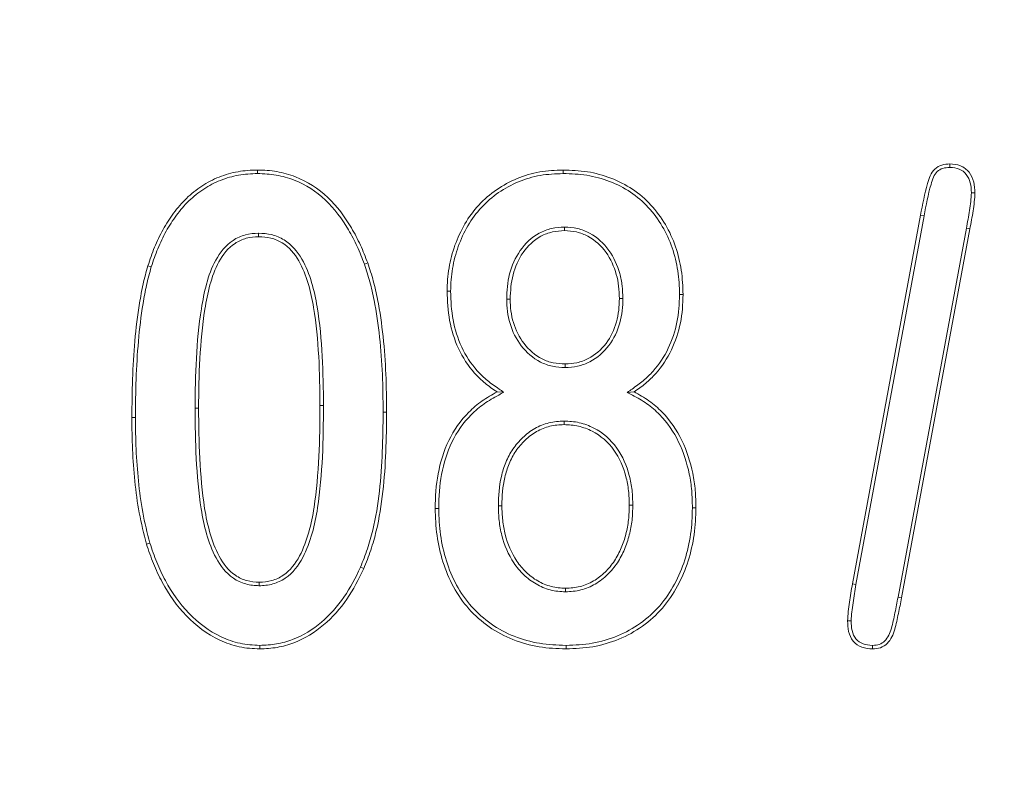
# Model space of a CAD drawing. Header units: millimetres. Extents: x 15 to 684, y 15 to 525.
# Tile 11 of 42: x 327.24 to 333.33, y 108.8 to 113.49. Entities that reach past the tile are written whole.
import ezdxf

# ---------------------------------------------------------------- set-up
doc = ezdxf.new("R2010")
doc.units = ezdxf.units.MM
doc.header["$LTSCALE"] = 2.5
for name, color, linetype, lineweight in [('Dimension (ANSI)', 7, 'Continuous', 9), ('Visible (ANSI)', 7, 'Continuous', 9), ('Visible Narrow (ANSI)', 7, 'Continuous', 9)]:
    doc.layers.add(name, color=color, linetype=linetype, lineweight=lineweight)
doc.styles.add('Note Text (ANSI)', font='arial.ttf')
doc.dimstyles.new('Default - mm (ANSI)', dxfattribs={"dimscale": 2.5, "dimtxt": 2, "dimasz": 2, "dimexe": 3.175, "dimexo": 1, "dimgap": 0.8, "dimtad": 0, "dimtih": 1, "dimtoh": 1, "dimrnd": 1e-08, "dimzin": 4, "dimdsep": 46, "dimtxsty": 'Note Text (ANSI)', "dimblk": 'Filled-1', "dimcen": 0.09, "dimdle": 10, "dimclrd": 256, "dimclre": 256, "dimclrt": 256, "dimadec": 1, "dimazin": 0, "dimtfac": 1.524, "dimtofl": 0, "dimtmove": 0, "dimatfit": 3, "dimfxl": 0, "dimtolj": 1, "dimtzin": 0, "dimlwd": -1, "dimlwe": -1, "dimarcsym": 0})

# ---------------------------------------------------------------- blocks, each defined once
blk = doc.blocks.new('Filled-1')
at = {"color": 0}
for p, q in [((0, 0), (-1, 0.15)), ((-1, 0.15), (-1, -0.15)), ((-1, 0), (0, 0)), ((-1, -0.15), (0, 0))]:
    blk.add_line(p, q, dxfattribs=at)
at = {"color": 0, "flags": 128}
blk.add_lwpolyline([(-1, -0.15), (0, 0), (-1, 0.15), (-1, -0.15)], dxfattribs=at)
at = {"color": 0}
blk.add_solid([(-1, -0.15), (0, 0), (-1, 0.15), (-1, -0.15)], dxfattribs=at)
blk = doc.blocks.new('*D32')
at = {"layer": 'Defpoints', "color": 0, "transparency": 16777216}
for p in [(389.2744, 139.1337), (276.2744, 87.1337), (359.0316, 87.1337)]:
    blk.add_point(p, dxfattribs=at)
at = {"layer": 'Dimension (ANSI)', "transparency": 16777216}
for p, q in [((386.7744, 139.1337), (351.0941, 139.1337)), ((359.0316, 134.1337), (359.0316, 120.8987)), ((359.0316, 92.1337), (359.0316, 102.1363)), ((278.7744, 87.1337), (366.9691, 87.1337))]:
    blk.add_line(p, q, dxfattribs=at)
at = {"layer": 'Dimension (ANSI)', "transparency": 16777216, "xscale": 5, "yscale": 5, "zscale": 5}
for p, rotation in [((359.0316, 139.1337), 90), ((359.0316, 87.1337), 270)]:
    blk.add_blockref('Filled-1', p, dxfattribs=dict(at, rotation=rotation))
at = {"layer": 'Dimension (ANSI)', "transparency": 16777216, "insert": (359.0316, 111.5175), "char_height": 5, "attachment_point": 5, "style": 'Note Text (ANSI)'}
blk.add_mtext('\\A1; 52.00\\P[2.05]', dxfattribs=at)
blk = doc.blocks.new('*D33')
at = {"layer": 'Defpoints', "color": 0, "transparency": 16777216}
for p in [(389.2744, 139.1337), (389.2744, 125.9857), (276.2744, 87.1337)]:
    blk.add_point(p, dxfattribs=at)
at = {"layer": 'Dimension (ANSI)', "transparency": 16777216}
for p, q in [((389.2744, 136.6337), (389.2744, 118.0482)), ((276.2744, 89.6337), (276.2744, 133.9232)), ((281.2744, 125.9857), (319.2891, 125.9857)), ((384.2744, 125.9857), (346.2598, 125.9857))]:
    blk.add_line(p, q, dxfattribs=at)
at = {"layer": 'Dimension (ANSI)', "transparency": 16777216, "xscale": 5, "yscale": 5, "zscale": 5, "rotation": 180}
blk.add_blockref('Filled-1', (276.2744, 125.9857), dxfattribs=at)
at = {"layer": 'Dimension (ANSI)', "transparency": 16777216, "xscale": 5, "yscale": 5, "zscale": 5}
blk.add_blockref('Filled-1', (389.2744, 125.9857), dxfattribs=at)
at = {"layer": 'Dimension (ANSI)', "transparency": 16777216, "insert": (332.7744, 125.9857), "char_height": 5, "attachment_point": 5, "style": 'Note Text (ANSI)'}
blk.add_mtext('\\A1; 113.00\\P[4.45]', dxfattribs=at)

msp = doc.modelspace()

# ---------------------------------------------------------------- linework, layer by layer
at = {"layer": 'Visible (ANSI)'}
for p, q in [((332.9941, 112.5743), (332.9942, 112.5962)), ((328.7138, 112.5368), (328.7139, 112.5587)), ((330.603, 112.5368), (330.6029, 112.5587)), ((333.1275, 112.4182), (333.1494, 112.4181)), ((332.3918, 109.9982), (332.8131, 112.2798)), ((332.4134, 109.9944), (332.8346, 112.2758)), ((330.6116, 112.2056), (330.6117, 112.1837)), ((333.0963, 112.1983), (332.6738, 109.9166)), ((328.7204, 112.1681), (328.7203, 112.1462)), ((333.1178, 112.1943), (332.6953, 109.9126)), ((328.0569, 111.9599), (328.0359, 111.9663)), ((329.3741, 111.9766), (329.3947, 111.9839)), ((329.9076, 111.8086), (329.8858, 111.8087)), ((331.3229, 111.7882), (331.3447, 111.7882)), ((330.2541, 111.7601), (330.276, 111.7601)), ((330.9729, 111.7642), (330.951, 111.7642)), ((330.6153, 111.3368), (330.6152, 111.3587)), ((330.2361, 111.184), (330.1945, 111.1859)), ((331, 111.1833), (331.0418, 111.1859)), ((330.6087, 111.0056), (330.6088, 110.9837)), ((329.8338, 110.4652), (329.8119, 110.4652)), ((330.2025, 110.4814), (330.2244, 110.4816)), ((331.0338, 110.4851), (331.0119, 110.4851)), ((331.4025, 110.4693), (331.4244, 110.4693)), ((328.0481, 110.2511), (328.0272, 110.2448)), ((329.3501, 110.1013), (329.3701, 110.0925)), ((328.7234, 109.9868), (328.7238, 110.0087)), ((330.6182, 109.9493), (330.6182, 109.9712)), ((332.4134, 109.9944), (332.3918, 109.9982)), ((332.3838, 109.7701), (332.3619, 109.7702)), ((328.7278, 109.6181), (328.7279, 109.5962)), ((330.6211, 109.6181), (330.6211, 109.5962)), ((332.516, 109.6181), (332.516, 109.5962))]:
    msp.add_line(p, q, dxfattribs=at)
for points, knots in [([(332.8131, 112.2798), (332.8255, 112.3455), (332.8381, 112.4115), (332.8616, 112.4918), (332.8665, 112.5078), (332.8799, 112.5386), (332.8887, 112.5533), (332.9133, 112.5761), (332.9285, 112.5846), (332.9605, 112.5947), (332.9773, 112.5955), (332.9942, 112.5962)], [0, 0, 0, 0, 0.0002012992, 0.0002012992, 0.000251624, 0.000251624, 0.0003019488, 0.0003019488, 0.0003522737, 0.0003522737, 0.0004025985, 0.0004025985, 0.0004025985, 0.0004025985]), ([(332.8346, 112.2758), (332.847, 112.3413), (332.8596, 112.4068), (332.8825, 112.4853), (332.8873, 112.5007), (332.8993, 112.5282), (332.9063, 112.5398), (332.9255, 112.5575), (332.9381, 112.5647), (332.9638, 112.5728), (332.9773, 112.5736), (332.9941, 112.5743)], [0, 0, 0, 0, 0.0001862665, 0.0001862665, 0.0002328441, 0.0002328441, 0.0002794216, 0.0002794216, 0.0003259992, 0.0003259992, 0.0003717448, 0.0003717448, 0.0003717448, 0.0003717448]), ([(332.9941, 112.5743), (333.016, 112.5734), (333.035, 112.5716), (333.0684, 112.5577), (333.0842, 112.5457), (333.1075, 112.5164), (333.1154, 112.4984), (333.1257, 112.4596), (333.1269, 112.4405), (333.1275, 112.4182)], [0, 0, 0, 0, 0.000057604, 0.000057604, 0.0001160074, 0.0001160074, 0.0001744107, 0.0001744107, 0.0002322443, 0.0002322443, 0.0002322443, 0.0002322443]), ([(332.9942, 112.5962), (333.0163, 112.5953), (333.0393, 112.5935), (333.0806, 112.5763), (333.099, 112.5622), (333.1269, 112.5272), (333.136, 112.5062), (333.1475, 112.4629), (333.1488, 112.4404), (333.1494, 112.4181)], [0, 0, 0, 0, 0.0000667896, 0.0000667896, 0.0001335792, 0.0001335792, 0.0002003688, 0.0002003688, 0.0002671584, 0.0002671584, 0.0002671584, 0.0002671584]), ([(328.0359, 111.9663), (328.0486, 112.0047), (328.0616, 112.0431), (328.0925, 112.1179), (328.1101, 112.1544), (328.1488, 112.2255), (328.1708, 112.2595), (328.2191, 112.3244), (328.2453, 112.3555), (328.3037, 112.4115), (328.3351, 112.4373), (328.4029, 112.4815), (328.4388, 112.5006), (328.5142, 112.53), (328.5532, 112.5415), (328.6329, 112.5555), (328.6734, 112.5578), (328.7139, 112.5587)], [0, 0, 0, 0, 0.0001199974, 0.0001199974, 0.0002399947, 0.0002399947, 0.0003599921, 0.0003599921, 0.0004799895, 0.0004799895, 0.0005999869, 0.0005999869, 0.0007199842, 0.0007199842, 0.0008399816, 0.0008399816, 0.000959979, 0.000959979, 0.000959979, 0.000959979]), ([(328.0569, 111.9599), (328.0695, 111.9982), (328.0821, 112.0356), (328.1124, 112.1088), (328.1297, 112.1447), (328.1675, 112.2142), (328.1889, 112.2472), (328.2361, 112.3106), (328.2614, 112.3406), (328.3179, 112.3948), (328.3482, 112.4197), (328.4137, 112.4624), (328.4479, 112.4807), (328.521, 112.5091), (328.5582, 112.5202), (328.6353, 112.5337), (328.6736, 112.5359), (328.7138, 112.5368)], [0, 0, 0, 0, 0.0001162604, 0.0001162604, 0.0002329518, 0.0002329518, 0.0003496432, 0.0003496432, 0.0004663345, 0.0004663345, 0.0005830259, 0.0005830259, 0.0006997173, 0.0006997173, 0.0008164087, 0.0008164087, 0.0009325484, 0.0009325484, 0.0009325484, 0.0009325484]), ([(328.7138, 112.5368), (328.7535, 112.5356), (328.7916, 112.5339), (328.867, 112.5209), (328.904, 112.51), (329.012, 112.4683), (329.0771, 112.4259), (329.1893, 112.3199), (329.2361, 112.2569), (329.2953, 112.1558), (329.3136, 112.1209), (329.3462, 112.0502), (329.3601, 112.0138), (329.3741, 111.9766)], [0, 0, 0, 0, 0.0001147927, 0.0001147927, 0.0002301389, 0.0002301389, 0.0004608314, 0.0004608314, 0.0006915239, 0.0006915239, 0.0008068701, 0.0008068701, 0.0009218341, 0.0009218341, 0.0009218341, 0.0009218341]), ([(328.7139, 112.5587), (328.7537, 112.5575), (328.7936, 112.5558), (328.8722, 112.5422), (328.9106, 112.5309), (329.0222, 112.4878), (329.0903, 112.4435), (329.2062, 112.334), (329.2542, 112.2693), (329.3145, 112.1662), (329.3331, 112.1308), (329.3665, 112.0585), (329.3807, 112.0212), (329.3947, 111.9839)], [0, 0, 0, 0, 0.0001184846, 0.0001184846, 0.0002369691, 0.0002369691, 0.0004739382, 0.0004739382, 0.0007109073, 0.0007109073, 0.0008293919, 0.0008293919, 0.0009478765, 0.0009478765, 0.0009478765, 0.0009478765]), ([(329.8858, 111.8087), (329.8872, 111.8571), (329.8894, 111.9056), (329.9058, 112.0011), (329.9182, 112.0481), (329.9509, 112.1393), (329.9711, 112.1835), (330.02, 112.2672), (330.0493, 112.3061), (330.1481, 112.4127), (330.2294, 112.4693), (330.3638, 112.5246), (330.4106, 112.5383), (330.506, 112.5551), (330.5545, 112.5571), (330.6029, 112.5587)], [0, 0, 0, 0, 0.000143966, 0.000143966, 0.000287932, 0.000287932, 0.000431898, 0.000431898, 0.000575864, 0.000575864, 0.000863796, 0.000863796, 0.001007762, 0.001007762, 0.001151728, 0.001151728, 0.001151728, 0.001151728]), ([(329.9076, 111.8086), (329.9091, 111.8571), (329.9113, 111.9034), (329.9271, 111.996), (329.9392, 112.0419), (329.971, 112.1307), (329.9908, 112.1738), (330.0381, 112.2548), (330.0663, 112.2923), (330.1621, 112.3957), (330.2407, 112.4503), (330.3707, 112.5038), (330.416, 112.517), (330.508, 112.5333), (330.5546, 112.5352), (330.603, 112.5368)], [0, 0, 0, 0, 0.000139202, 0.000139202, 0.000278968, 0.000278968, 0.000418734, 0.000418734, 0.0005585, 0.0005585, 0.000838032, 0.000838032, 0.000977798, 0.000977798, 0.001116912, 0.001116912, 0.001116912, 0.001116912]), ([(330.6029, 112.5587), (330.653, 112.5572), (330.7034, 112.5554), (330.8026, 112.5399), (330.8513, 112.5264), (330.9921, 112.4728), (331.0784, 112.4162), (331.2138, 112.2679), (331.2655, 112.1794), (331.3142, 112.0369), (331.3259, 111.9879), (331.3412, 111.8886), (331.3435, 111.8384), (331.3447, 111.7882)], [0, 0, 0, 0, 0.000149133, 0.000149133, 0.000298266, 0.000298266, 0.000596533, 0.000596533, 0.000894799, 0.000894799, 0.001043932, 0.001043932, 0.001193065, 0.001193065, 0.001193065, 0.001193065]), ([(330.603, 112.5368), (330.6529, 112.5354), (330.7018, 112.5335), (330.7977, 112.5186), (330.845, 112.5054), (330.9814, 112.4534), (331.0643, 112.3992), (331.1956, 112.2554), (331.2457, 112.1698), (331.293, 112.0311), (331.3045, 111.9833), (331.3194, 111.8867), (331.3217, 111.8382), (331.3229, 111.7882)], [0, 0, 0, 0, 0.000144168, 0.000144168, 0.000288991, 0.000288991, 0.000578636, 0.000578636, 0.000868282, 0.000868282, 0.001013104, 0.001013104, 0.001157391, 0.001157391, 0.001157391, 0.001157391]), ([(333.1275, 112.4182), (333.1263, 112.3816), (333.1221, 112.3457), (333.1105, 112.2721), (333.1035, 112.2355), (333.0963, 112.1984), (333.0963, 112.1984), (333.0963, 112.1984), (333.0963, 112.1983)], [0, 0, 0, 0, 0.0001107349, 0.0001107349, 0.0002221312, 0.0002221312, 0.0002221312, 0.000222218, 0.000222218, 0.000222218, 0.000222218]), ([(333.1494, 112.4181), (333.1482, 112.3803), (333.1438, 112.3429), (333.132, 112.2683), (333.125, 112.2313), (333.1178, 112.1943)], [0, 0, 0, 0, 0.0001131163, 0.0001131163, 0.0002262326, 0.0002262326, 0.0002262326, 0.0002262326]), ([(330.6116, 112.2056), (330.6112, 112.2056), (330.6109, 112.2056), (330.6105, 112.2056), (330.5853, 112.2041), (330.5587, 112.2027), (330.5051, 112.1909), (330.4794, 112.1811), (330.4075, 112.1427), (330.3677, 112.1036), (330.3068, 112.0163), (330.2854, 111.9666), (330.2592, 111.8644), (330.2559, 111.811), (330.2541, 111.7609), (330.2541, 111.7606), (330.2541, 111.7604), (330.2541, 111.7601)], [0, 0, 0, 0, 0.0000011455, 0.0000011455, 0.0000011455, 0.0000800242, 0.0000800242, 0.0001589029, 0.0001589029, 0.0003166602, 0.0003166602, 0.0004744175, 0.0004744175, 0.0006321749, 0.0006321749, 0.0006321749, 0.0006329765, 0.0006329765, 0.0006329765, 0.0006329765]), ([(330.9729, 111.7642), (330.9729, 111.7644), (330.9729, 111.7647), (330.9728, 111.7649), (330.972, 111.79), (330.9711, 111.8158), (330.9652, 111.8678), (330.9601, 111.894), (330.9385, 111.9697), (330.9171, 112.0179), (330.8556, 112.1056), (330.8144, 112.1422), (330.7435, 112.1806), (330.718, 112.1908), (330.6649, 112.2029), (330.6376, 112.2045), (330.6127, 112.2056), (330.6123, 112.2056), (330.612, 112.2056), (330.6116, 112.2056)], [0, 0, 0, 0, 0.0000007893, 0.0000007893, 0.0000007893, 0.0000795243, 0.0000795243, 0.0001582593, 0.0001582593, 0.0003157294, 0.0003157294, 0.0004731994, 0.0004731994, 0.0005519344, 0.0005519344, 0.0006306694, 0.0006306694, 0.0006306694, 0.0006318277, 0.0006318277, 0.0006318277, 0.0006318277]), ([(328.7204, 112.1681), (328.72, 112.1681), (328.7197, 112.1681), (328.7194, 112.1681), (328.6941, 112.167), (328.6653, 112.1649), (328.6117, 112.1499), (328.5858, 112.1389), (328.5155, 112.0923), (328.481, 112.048), (328.4293, 111.9541), (328.4122, 111.9037), (328.3845, 111.8029), (328.3748, 111.7518), (328.3497, 111.5987), (328.3413, 111.4958), (328.3298, 111.2905), (328.3279, 111.1876), (328.3276, 111.0852), (328.3276, 111.0851), (328.3276, 111.0851), (328.3276, 111.085)], [0, 0, 0, 0, 0.000001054, 0.000001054, 0.000001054, 0.000079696, 0.000079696, 0.000158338, 0.000158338, 0.000315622, 0.000315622, 0.000472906, 0.000472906, 0.00063019, 0.00063019, 0.000944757, 0.000944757, 0.001259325, 0.001259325, 0.001259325, 0.00125945, 0.00125945, 0.00125945, 0.00125945]), ([(328.7203, 112.1462), (328.6947, 112.1451), (328.6691, 112.1432), (328.6197, 112.1294), (328.5958, 112.1192), (328.5318, 112.0768), (328.499, 112.0354), (328.4496, 111.9456), (328.433, 111.8968), (328.4059, 111.7981), (328.3962, 111.7478), (328.3714, 111.5963), (328.3631, 111.4941), (328.3517, 111.2898), (328.3498, 111.1874), (328.3494, 111.0851)], [0, 0, 0, 0, 0.000076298, 0.000076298, 0.000152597, 0.000152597, 0.000305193, 0.000305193, 0.00045779, 0.00045779, 0.000610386, 0.000610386, 0.000915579, 0.000915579, 0.001220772, 0.001220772, 0.001220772, 0.001220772]), ([(329.0994, 111.1009), (329.0986, 111.2024), (329.0975, 111.304), (329.0862, 111.5067), (329.0776, 111.6081), (329.0521, 111.7583), (329.0415, 111.808), (329.0126, 111.9054), (328.994, 111.9531), (328.9431, 112.041), (328.9093, 112.0811), (328.8443, 112.1211), (328.8205, 112.1315), (328.7713, 112.1437), (328.7458, 112.145), (328.7203, 112.1462)], [0, 0, 0, 0, 0.000303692, 0.000303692, 0.000607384, 0.000607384, 0.00075923, 0.00075923, 0.000911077, 0.000911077, 0.001062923, 0.001062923, 0.001138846, 0.001138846, 0.001214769, 0.001214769, 0.001214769, 0.001214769]), ([(329.1213, 111.101), (329.1213, 111.101), (329.1213, 111.101), (329.1213, 111.1011), (329.1205, 111.2026), (329.1193, 111.3046), (329.108, 111.5085), (329.0994, 111.6104), (329.0736, 111.7626), (329.0629, 111.8131), (329.0332, 111.9128), (329.0141, 111.9619), (328.9608, 112.0541), (328.9244, 112.0975), (328.8539, 112.1408), (328.8283, 112.1521), (328.7741, 112.1655), (328.7467, 112.1668), (328.7214, 112.1681), (328.7211, 112.1681), (328.7207, 112.1681), (328.7204, 112.1681)], [0, 0, 0, 0, 0.000000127, 0.000000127, 0.000000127, 0.000312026, 0.000312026, 0.000623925, 0.000623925, 0.000779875, 0.000779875, 0.000935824, 0.000935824, 0.001091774, 0.001091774, 0.001169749, 0.001169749, 0.001247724, 0.001247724, 0.001247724, 0.001248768, 0.001248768, 0.001248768, 0.001248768]), ([(330.6117, 112.1837), (330.5865, 112.1823), (330.5612, 112.1808), (330.512, 112.17), (330.4881, 112.1609), (330.4211, 112.1252), (330.3841, 112.0889), (330.3263, 112.006), (330.306, 111.959), (330.2809, 111.8611), (330.2778, 111.8104), (330.276, 111.7601)], [0, 0, 0, 0, 0.0000746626, 0.0000746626, 0.0001493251, 0.0001493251, 0.0002986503, 0.0002986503, 0.0004479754, 0.0004479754, 0.0005973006, 0.0005973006, 0.0005973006, 0.0005973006]), ([(330.951, 111.7642), (330.9501, 111.7893), (330.9492, 111.8144), (330.9435, 111.8643), (330.9387, 111.8891), (330.9181, 111.9616), (330.8973, 112.0081), (330.8396, 112.0903), (330.8009, 112.1246), (330.7346, 112.1605), (330.711, 112.1699), (330.662, 112.1811), (330.6368, 112.1826), (330.6117, 112.1837)], [0, 0, 0, 0, 0.0000742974, 0.0000742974, 0.0001485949, 0.0001485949, 0.0002971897, 0.0002971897, 0.0004457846, 0.0004457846, 0.000520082, 0.000520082, 0.0005943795, 0.0005943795, 0.0005943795, 0.0005943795]), ([(327.9369, 111.0282), (327.9376, 111.1071), (327.9384, 111.186), (327.9438, 111.3436), (327.9486, 111.4223), (327.9623, 111.5794), (327.9709, 111.6579), (327.9908, 111.7745), (327.9978, 111.8134), (328.0145, 111.8904), (328.0251, 111.9284), (328.0359, 111.9663)], [0, 0, 0, 0, 0.0002366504, 0.0002366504, 0.0004733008, 0.0004733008, 0.0007099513, 0.0007099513, 0.0008282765, 0.0008282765, 0.0009466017, 0.0009466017, 0.0009466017, 0.0009466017]), ([(327.9588, 111.0282), (327.9595, 111.107), (327.9602, 111.1856), (327.9656, 111.3425), (327.9705, 111.4208), (327.9841, 111.5772), (327.9926, 111.6548), (328.0123, 111.7706), (328.0193, 111.8093), (328.0357, 111.885), (328.0461, 111.922), (328.0569, 111.9599)], [0, 0, 0, 0, 0.0002350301, 0.0002350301, 0.0004702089, 0.0004702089, 0.0007053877, 0.0007053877, 0.0008229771, 0.0008229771, 0.000940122, 0.000940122, 0.000940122, 0.000940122]), ([(329.3741, 111.9766), (329.3865, 111.9397), (329.3985, 111.9036), (329.4184, 111.8299), (329.4269, 111.7923), (329.4491, 111.679), (329.46, 111.6024), (329.4764, 111.4487), (329.4821, 111.3714), (329.4888, 111.2168), (329.4895, 111.1394), (329.4901, 111.0616)], [0, 0, 0, 0, 0.0001152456, 0.0001152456, 0.0002308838, 0.0002308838, 0.0004621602, 0.0004621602, 0.0006934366, 0.0006934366, 0.0009245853, 0.0009245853, 0.0009245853, 0.0009245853]), ([(329.3947, 111.9839), (329.4071, 111.947), (329.4194, 111.9101), (329.4397, 111.8349), (329.4482, 111.7969), (329.4708, 111.6824), (329.4817, 111.6052), (329.4982, 111.4505), (329.5039, 111.3728), (329.5106, 111.2173), (329.5114, 111.1395), (329.5119, 111.0616)], [0, 0, 0, 0, 0.00011651, 0.00011651, 0.00023302, 0.00023302, 0.0004660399, 0.0004660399, 0.0006990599, 0.0006990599, 0.0009320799, 0.0009320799, 0.0009320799, 0.0009320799]), ([(330.1945, 111.1859), (330.1694, 111.203), (330.1443, 111.2201), (330.0976, 111.2587), (330.0759, 111.2801), (330.0154, 111.3482), (329.9819, 111.3995), (329.9305, 111.5095), (329.9129, 111.568), (329.8902, 111.6873), (329.8872, 111.7481), (329.8858, 111.8087)], [0, 0, 0, 0, 0.0000901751, 0.0000901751, 0.0001803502, 0.0001803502, 0.0003607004, 0.0003607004, 0.0005410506, 0.0005410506, 0.0007214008, 0.0007214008, 0.0007214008, 0.0007214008]), ([(330.2361, 111.184), (330.2263, 111.1907), (330.2166, 111.1973), (330.2069, 111.2039), (330.1817, 111.2211), (330.1572, 111.2378), (330.1125, 111.2747), (330.0916, 111.2953), (330.033, 111.3613), (330.0009, 111.4105), (329.9511, 111.517), (329.9341, 111.5736), (329.912, 111.6897), (329.909, 111.748), (329.9076, 111.8086)], [0, 0, 0, 0, 0.0000340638, 0.0000340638, 0.0000340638, 0.0001218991, 0.0001218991, 0.0002097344, 0.0002097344, 0.0003854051, 0.0003854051, 0.0005610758, 0.0005610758, 0.0007361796, 0.0007361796, 0.0007361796, 0.0007361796]), ([(331.3229, 111.7882), (331.3213, 111.7297), (331.3182, 111.6731), (331.2954, 111.5616), (331.2775, 111.5069), (331.2284, 111.4045), (331.1968, 111.3569), (331.1403, 111.2931), (331.1201, 111.2732), (331.0769, 111.2372), (331.0533, 111.2207), (331.0292, 111.2038), (331.0195, 111.1969), (331.0098, 111.1901), (331, 111.1833)], [0, 0, 0, 0, 0.0001690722, 0.0001690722, 0.0003386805, 0.0003386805, 0.0005082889, 0.0005082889, 0.000593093, 0.000593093, 0.0006778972, 0.0006778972, 0.0006778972, 0.0007121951, 0.0007121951, 0.0007121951, 0.0007121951]), ([(331.3447, 111.7882), (331.3431, 111.7296), (331.34, 111.6706), (331.3165, 111.5555), (331.2981, 111.4992), (331.2473, 111.3933), (331.2145, 111.3439), (331.156, 111.2779), (331.135, 111.2572), (331.0899, 111.2196), (331.0659, 111.2027), (331.0418, 111.1859)], [0, 0, 0, 0, 0.0001745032, 0.0001745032, 0.0003490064, 0.0003490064, 0.0005235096, 0.0005235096, 0.0006107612, 0.0006107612, 0.0006980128, 0.0006980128, 0.0006980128, 0.0006980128]), ([(330.2541, 111.7601), (330.2541, 111.7598), (330.2541, 111.7596), (330.2541, 111.7593), (330.255, 111.7348), (330.2558, 111.7097), (330.262, 111.6587), (330.2676, 111.6333), (330.29, 111.5597), (330.3126, 111.5122), (330.376, 111.4301), (330.4162, 111.3948), (330.4867, 111.3591), (330.5118, 111.35), (330.5639, 111.3393), (330.5897, 111.3381), (330.6142, 111.3369), (330.6145, 111.3369), (330.6149, 111.3368), (330.6153, 111.3368)], [0, 0, 0, 0, 0.0000007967, 0.0000007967, 0.0000007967, 0.0000773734, 0.0000773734, 0.0001539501, 0.0001539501, 0.0003071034, 0.0003071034, 0.0004602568, 0.0004602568, 0.0005368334, 0.0005368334, 0.0006134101, 0.0006134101, 0.0006134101, 0.0006146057, 0.0006146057, 0.0006146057, 0.0006146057]), ([(330.276, 111.7601), (330.2768, 111.7356), (330.2777, 111.7111), (330.2835, 111.6626), (330.2889, 111.6386), (330.3102, 111.5682), (330.3316, 111.5233), (330.3916, 111.4457), (330.4293, 111.4127), (330.495, 111.3794), (330.5183, 111.3709), (330.5662, 111.3612), (330.5907, 111.3599), (330.6152, 111.3587)], [0, 0, 0, 0, 0.0000726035, 0.0000726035, 0.0001452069, 0.0001452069, 0.0002904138, 0.0002904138, 0.0004356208, 0.0004356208, 0.0005082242, 0.0005082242, 0.0005808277, 0.0005808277, 0.0005808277, 0.0005808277]), ([(330.6152, 111.3587), (330.6398, 111.3601), (330.6644, 111.3614), (330.7123, 111.3717), (330.7356, 111.3805), (330.8012, 111.4143), (330.8397, 111.4469), (330.8981, 111.5259), (330.919, 111.5713), (330.9392, 111.6422), (330.9439, 111.6663), (330.9493, 111.7151), (330.9501, 111.7396), (330.951, 111.7642)], [0, 0, 0, 0, 0.0000726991, 0.0000726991, 0.0001453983, 0.0001453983, 0.0002907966, 0.0002907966, 0.0004361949, 0.0004361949, 0.000508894, 0.000508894, 0.0005815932, 0.0005815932, 0.0005815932, 0.0005815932]), ([(330.6153, 111.3368), (330.6157, 111.3368), (330.6161, 111.3369), (330.6165, 111.3369), (330.641, 111.3382), (330.6668, 111.3396), (330.7191, 111.3508), (330.7442, 111.3603), (330.8143, 111.3965), (330.8553, 111.4313), (330.9176, 111.5155), (330.9393, 111.5629), (330.9606, 111.6373), (330.9656, 111.6629), (330.9712, 111.7138), (330.972, 111.7389), (330.9728, 111.7634), (330.9729, 111.7637), (330.9729, 111.7639), (330.9729, 111.7642)], [0, 0, 0, 0, 0.000001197, 0.000001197, 0.000001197, 0.0000781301, 0.0000781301, 0.0001550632, 0.0001550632, 0.0003089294, 0.0003089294, 0.0004627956, 0.0004627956, 0.0005397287, 0.0005397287, 0.0006166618, 0.0006166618, 0.0006166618, 0.0006174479, 0.0006174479, 0.0006174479, 0.0006174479]), ([(329.8119, 110.4652), (329.8136, 110.537), (329.8169, 110.6092), (329.8438, 110.7506), (329.8647, 110.8201), (329.9269, 110.9499), (329.969, 111.0095), (330.0453, 111.086), (330.0728, 111.1095), (330.1317, 111.1507), (330.1631, 111.1683), (330.1945, 111.1859)], [0, 0, 0, 0, 0.0002133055, 0.0002133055, 0.000426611, 0.000426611, 0.0006399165, 0.0006399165, 0.0007465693, 0.0007465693, 0.000853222, 0.000853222, 0.000853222, 0.000853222]), ([(329.8338, 110.4652), (329.8355, 110.537), (329.8387, 110.6068), (329.865, 110.7449), (329.8854, 110.8127), (329.9456, 110.9383), (329.9862, 110.9957), (330.0599, 111.0697), (330.0865, 111.0924), (330.143, 111.132), (330.1737, 111.1492), (330.2052, 111.1668), (330.2155, 111.1725), (330.2258, 111.1783), (330.2361, 111.184)], [0, 0, 0, 0, 0.0002073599, 0.0002073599, 0.0004152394, 0.0004152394, 0.0006231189, 0.0006231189, 0.0007270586, 0.0007270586, 0.0008309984, 0.0008309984, 0.0008309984, 0.0008649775, 0.0008649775, 0.0008649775, 0.0008649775]), ([(331, 111.1833), (331.0105, 111.1777), (331.021, 111.1721), (331.0315, 111.1665), (331.0633, 111.1497), (331.093, 111.1333), (331.1488, 111.0929), (331.1752, 111.0702), (331.2471, 110.9962), (331.2869, 110.9383), (331.348, 110.8135), (331.3688, 110.7466), (331.3901, 110.6437), (331.3951, 110.6095), (331.4008, 110.5399), (331.4017, 110.5049), (331.4025, 110.4693)], [0, 0, 0, 0, 0.0000342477, 0.0000342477, 0.0000342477, 0.0001379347, 0.0001379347, 0.0002416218, 0.0002416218, 0.000448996, 0.000448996, 0.0006563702, 0.0006563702, 0.0007600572, 0.0007600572, 0.0008632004, 0.0008632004, 0.0008632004, 0.0008632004]), ([(331.0418, 111.1859), (331.0734, 111.1691), (331.1047, 111.1518), (331.1627, 111.1098), (331.19, 111.0864), (331.2647, 111.0095), (331.3057, 110.9498), (331.3686, 110.8213), (331.3899, 110.7525), (331.4117, 110.6475), (331.4168, 110.612), (331.4227, 110.5407), (331.4236, 110.505), (331.4244, 110.4693)], [0, 0, 0, 0, 0.000106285, 0.000106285, 0.0002125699, 0.0002125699, 0.0004251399, 0.0004251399, 0.0006377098, 0.0006377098, 0.0007439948, 0.0007439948, 0.0008502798, 0.0008502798, 0.0008502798, 0.0008502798]), ([(328.3276, 111.085), (328.3276, 111.085), (328.3276, 111.085), (328.3276, 111.0849), (328.3283, 110.9814), (328.3297, 110.8772), (328.3405, 110.6694), (328.3486, 110.5653), (328.3736, 110.41), (328.3842, 110.3583), (328.4134, 110.2565), (328.4318, 110.2063), (328.4832, 110.1111), (328.5174, 110.0651), (328.5876, 110.0176), (328.6136, 110.0053), (328.6686, 109.9902), (328.6968, 109.9885), (328.7225, 109.9869), (328.7228, 109.9869), (328.7231, 109.9868), (328.7234, 109.9868)], [0, 0, 0, 0, 0.000000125, 0.000000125, 0.000000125, 0.000318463, 0.000318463, 0.000636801, 0.000636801, 0.00079597, 0.00079597, 0.000955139, 0.000955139, 0.001114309, 0.001114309, 0.001193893, 0.001193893, 0.001273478, 0.001273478, 0.001273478, 0.001274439, 0.001274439, 0.001274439, 0.001274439]), ([(328.3494, 111.0851), (328.3502, 110.9815), (328.3516, 110.8779), (328.3623, 110.671), (328.3703, 110.5675), (328.3951, 110.4141), (328.4055, 110.3632), (328.4341, 110.2636), (328.4521, 110.2147), (328.5014, 110.1235), (328.5335, 110.0807), (328.598, 110.037), (328.6219, 110.0257), (328.6719, 110.012), (328.6979, 110.0103), (328.7238, 110.0087)], [0, 0, 0, 0, 0.000310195, 0.000310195, 0.00062039, 0.00062039, 0.000775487, 0.000775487, 0.000930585, 0.000930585, 0.001085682, 0.001085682, 0.001163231, 0.001163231, 0.00124078, 0.00124078, 0.00124078, 0.00124078]), ([(328.7234, 109.9868), (328.7237, 109.9868), (328.7241, 109.9868), (328.7244, 109.9868), (328.7508, 109.9875), (328.7804, 109.99), (328.8352, 110.0056), (328.8615, 110.0174), (328.9331, 110.0662), (328.967, 110.1125), (329.0189, 110.2092), (329.0369, 110.2604), (329.0664, 110.3635), (329.077, 110.4162), (329.1165, 110.6794), (329.1207, 110.8901), (329.1213, 111.1008), (329.1213, 111.1009), (329.1213, 111.1009), (329.1213, 111.101)], [0, 0, 0, 0, 0.000000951, 0.000000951, 0.000000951, 0.000081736, 0.000081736, 0.000162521, 0.000162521, 0.000324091, 0.000324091, 0.000485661, 0.000485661, 0.000647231, 0.000647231, 0.001293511, 0.001293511, 0.001293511, 0.001293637, 0.001293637, 0.001293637, 0.001293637]), ([(328.7238, 110.0087), (328.7501, 110.0093), (328.7765, 110.0116), (328.827, 110.0261), (328.8513, 110.037), (328.9165, 110.0814), (328.9488, 110.1249), (328.9986, 110.2176), (329.0162, 110.2675), (329.0451, 110.3685), (329.0555, 110.4201), (329.0945, 110.68), (329.0988, 110.8911), (329.0994, 111.1009)], [0, 0, 0, 0, 0.000078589, 0.000078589, 0.000157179, 0.000157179, 0.000314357, 0.000314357, 0.000471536, 0.000471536, 0.000628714, 0.000628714, 0.001257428, 0.001257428, 0.001257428, 0.001257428]), ([(329.4901, 111.0616), (329.4893, 110.8978), (329.485, 110.7338), (329.4579, 110.4907), (329.4455, 110.4102), (329.417, 110.292), (329.406, 110.2529), (329.3805, 110.1766), (329.3655, 110.1393), (329.3501, 110.1013)], [0, 0, 0, 0, 0.0004893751, 0.0004893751, 0.0007341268, 0.0007341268, 0.0008565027, 0.0008565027, 0.000978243, 0.000978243, 0.000978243, 0.000978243]), ([(329.5119, 111.0616), (329.5111, 110.8974), (329.5069, 110.7327), (329.4796, 110.4876), (329.467, 110.4062), (329.4381, 110.2863), (329.427, 110.2467), (329.401, 110.1687), (329.3856, 110.1306), (329.3701, 110.0925)], [0, 0, 0, 0, 0.0004938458, 0.0004938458, 0.0007407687, 0.0007407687, 0.0008642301, 0.0008642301, 0.0009876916, 0.0009876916, 0.0009876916, 0.0009876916]), ([(328.0272, 110.2448), (328.0099, 110.3085), (327.9946, 110.3726), (327.9707, 110.5023), (327.962, 110.5677), (327.949, 110.6989), (327.9442, 110.7647), (327.9379, 110.8964), (327.9372, 110.9623), (327.9369, 111.0282)], [0, 0, 0, 0, 0.0001974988, 0.0001974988, 0.0003949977, 0.0003949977, 0.0005924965, 0.0005924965, 0.0007899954, 0.0007899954, 0.0007899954, 0.0007899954]), ([(328.0481, 110.2511), (328.031, 110.3144), (328.016, 110.3773), (327.9923, 110.5057), (327.9837, 110.5703), (327.9708, 110.7006), (327.966, 110.7661), (327.9598, 110.897), (327.9591, 110.9623), (327.9588, 111.0282)], [0, 0, 0, 0, 0.0001954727, 0.0001954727, 0.0003915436, 0.0003915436, 0.0005876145, 0.0005876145, 0.0007835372, 0.0007835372, 0.0007835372, 0.0007835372]), ([(330.6087, 111.0056), (330.6084, 111.0056), (330.6081, 111.0056), (330.6079, 111.0056), (330.5786, 111.0043), (330.5463, 111.0023), (330.4848, 110.9867), (330.4556, 110.9752), (330.4006, 110.9441), (330.3755, 110.9245), (330.3309, 110.8816), (330.3103, 110.8581), (330.2753, 110.8062), (330.261, 110.7791), (330.237, 110.7215), (330.2283, 110.6926), (330.2069, 110.6026), (330.2035, 110.5416), (330.2026, 110.4819), (330.2026, 110.4817), (330.2026, 110.4816), (330.2025, 110.4814)], [0, 0, 0, 0, 0.000000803, 0.000000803, 0.000000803, 0.0000926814, 0.0000926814, 0.0001845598, 0.0001845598, 0.0002764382, 0.0002764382, 0.0003683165, 0.0003683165, 0.0004601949, 0.0004601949, 0.0005520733, 0.0005520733, 0.0007358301, 0.0007358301, 0.0007358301, 0.0007363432, 0.0007363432, 0.0007363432, 0.0007363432]), ([(330.6088, 110.9837), (330.5794, 110.9825), (330.5496, 110.9806), (330.4923, 110.966), (330.4646, 110.9551), (330.4131, 110.926), (330.3897, 110.9077), (330.347, 110.8668), (330.3275, 110.8444), (330.2944, 110.7955), (330.2805, 110.7692), (330.2578, 110.7147), (330.2493, 110.6862), (330.2288, 110.6001), (330.2253, 110.5404), (330.2244, 110.4816)], [0, 0, 0, 0, 0.0000880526, 0.0000880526, 0.0001761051, 0.0001761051, 0.0002641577, 0.0002641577, 0.0003522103, 0.0003522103, 0.0004402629, 0.0004402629, 0.0005283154, 0.0005283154, 0.0007044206, 0.0007044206, 0.0007044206, 0.0007044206]), ([(331.0338, 110.4851), (331.0338, 110.4852), (331.0338, 110.4853), (331.0338, 110.4855), (331.0333, 110.5153), (331.0326, 110.5465), (331.0255, 110.6083), (331.0199, 110.6385), (330.9968, 110.729), (330.9715, 110.7872), (330.8984, 110.8906), (330.8491, 110.9334), (330.764, 110.9771), (330.7341, 110.9878), (330.6722, 111.0027), (330.6391, 111.0047), (330.6094, 111.0056), (330.6092, 111.0056), (330.6089, 111.0056), (330.6087, 111.0056)], [0, 0, 0, 0, 0.0000003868, 0.0000003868, 0.0000003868, 0.0000938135, 0.0000938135, 0.0001872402, 0.0001872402, 0.0003740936, 0.0003740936, 0.000560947, 0.000560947, 0.0006543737, 0.0006543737, 0.0007478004, 0.0007478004, 0.0007478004, 0.0007486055, 0.0007486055, 0.0007486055, 0.0007486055]), ([(331.0119, 110.4851), (331.0114, 110.5151), (331.0108, 110.5451), (331.0039, 110.6046), (330.9984, 110.6342), (330.9762, 110.7214), (330.9517, 110.7773), (330.8825, 110.8753), (330.8357, 110.9157), (330.7557, 110.9568), (330.7272, 110.9669), (330.6688, 110.981), (330.6388, 110.9829), (330.6088, 110.9837)], [0, 0, 0, 0, 0.0000892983, 0.0000892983, 0.0001785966, 0.0001785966, 0.0003571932, 0.0003571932, 0.0005357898, 0.0005357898, 0.0006250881, 0.0006250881, 0.0007143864, 0.0007143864, 0.0007143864, 0.0007143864]), ([(330.6211, 109.5962), (330.5653, 109.5979), (330.5094, 109.6), (330.3992, 109.6182), (330.345, 109.6331), (330.1892, 109.6946), (330.0951, 109.7603), (329.9466, 109.9271), (329.8936, 110.0285), (329.8435, 110.1882), (329.8315, 110.243), (329.8154, 110.3535), (329.8134, 110.4093), (329.8119, 110.4652)], [0, 0, 0, 0, 0.000166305, 0.000166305, 0.00033261, 0.00033261, 0.00066522, 0.00066522, 0.00099783, 0.00099783, 0.001164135, 0.001164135, 0.00133044, 0.00133044, 0.00133044, 0.00133044]), ([(330.6211, 109.6181), (330.5653, 109.6198), (330.5112, 109.6219), (330.4043, 109.6395), (330.3516, 109.654), (330.2002, 109.7138), (330.109, 109.7776), (329.9654, 109.9389), (329.9136, 110.0377), (329.8648, 110.1934), (329.8529, 110.2474), (329.8372, 110.3553), (329.8353, 110.4093), (329.8338, 110.4652)], [0, 0, 0, 0, 0.000161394, 0.000161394, 0.000323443, 0.000323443, 0.000647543, 0.000647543, 0.000971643, 0.000971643, 0.001133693, 0.001133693, 0.001295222, 0.001295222, 0.001295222, 0.001295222]), ([(330.2025, 110.4814), (330.2026, 110.4812), (330.2026, 110.4811), (330.2026, 110.4809), (330.2035, 110.451), (330.2044, 110.4203), (330.2109, 110.3588), (330.2163, 110.3281), (330.2395, 110.2378), (330.2645, 110.1801), (330.3162, 110.1014), (330.3371, 110.0767), (330.3824, 110.0335), (330.4078, 110.0135), (330.4632, 109.982), (330.4925, 109.9694), (330.5547, 109.953), (330.5875, 109.9507), (330.6172, 109.9494), (330.6175, 109.9493), (330.6179, 109.9493), (330.6182, 109.9493)], [0, 0, 0, 0, 0.0000005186, 0.0000005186, 0.0000005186, 0.0000935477, 0.0000935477, 0.0001865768, 0.0001865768, 0.000372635, 0.000372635, 0.0004656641, 0.0004656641, 0.0005586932, 0.0005586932, 0.0006517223, 0.0006517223, 0.0007447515, 0.0007447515, 0.0007447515, 0.0007457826, 0.0007457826, 0.0007457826, 0.0007457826]), ([(330.2244, 110.4816), (330.2253, 110.4516), (330.2263, 110.4217), (330.2326, 110.3621), (330.2378, 110.3325), (330.2601, 110.2454), (330.2843, 110.1898), (330.3337, 110.1146), (330.3532, 110.0916), (330.3966, 110.0502), (330.4202, 110.0316), (330.4724, 110.0019), (330.5002, 109.99), (330.5582, 109.9747), (330.5883, 109.9726), (330.6182, 109.9712)], [0, 0, 0, 0, 0.0000889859, 0.0000889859, 0.0001779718, 0.0001779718, 0.0003559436, 0.0003559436, 0.0004449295, 0.0004449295, 0.0005339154, 0.0005339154, 0.0006229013, 0.0006229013, 0.0007118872, 0.0007118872, 0.0007118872, 0.0007118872]), ([(330.6182, 109.9493), (330.6185, 109.9493), (330.6188, 109.9493), (330.6192, 109.9494), (330.649, 109.9507), (330.6818, 109.953), (330.7444, 109.9689), (330.7742, 109.9815), (330.8298, 110.0136), (330.8551, 110.0339), (330.9003, 110.0774), (330.9214, 110.1024), (330.9554, 110.1557), (330.9699, 110.1831), (330.9949, 110.2405), (331.0049, 110.2706), (331.0199, 110.3311), (331.0255, 110.3614), (331.0327, 110.4234), (331.0333, 110.4548), (331.0338, 110.4847), (331.0338, 110.4848), (331.0338, 110.485), (331.0338, 110.4851)], [0, 0, 0, 0, 0.0000010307, 0.0000010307, 0.0000010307, 0.0000945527, 0.0000945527, 0.0001880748, 0.0001880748, 0.0002815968, 0.0002815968, 0.0003751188, 0.0003751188, 0.0004686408, 0.0004686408, 0.0005621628, 0.0005621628, 0.0006556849, 0.0006556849, 0.0007492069, 0.0007492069, 0.0007492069, 0.0007495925, 0.0007495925, 0.0007495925, 0.0007495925]), ([(330.6182, 109.9712), (330.6482, 109.9726), (330.6785, 109.9747), (330.7369, 109.9896), (330.7649, 110.0014), (330.8171, 110.0315), (330.8408, 110.0505), (330.8842, 110.0923), (330.9038, 110.1154), (330.9362, 110.1662), (330.9503, 110.1929), (330.9743, 110.2482), (330.984, 110.2768), (330.9984, 110.3353), (331.0039, 110.365), (331.0108, 110.4248), (331.0114, 110.455), (331.0119, 110.4851)], [0, 0, 0, 0, 0.0000896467, 0.0000896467, 0.0001792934, 0.0001792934, 0.0002689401, 0.0002689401, 0.0003585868, 0.0003585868, 0.0004482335, 0.0004482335, 0.0005378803, 0.0005378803, 0.000627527, 0.000627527, 0.0007171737, 0.0007171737, 0.0007171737, 0.0007171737]), ([(331.4244, 110.4693), (331.4229, 110.4136), (331.421, 110.3579), (331.4053, 110.2477), (331.3927, 110.1932), (331.3419, 110.0341), (331.2897, 109.9332), (331.1437, 109.7648), (331.0506, 109.6986), (330.8961, 109.635), (330.8422, 109.6194), (330.7325, 109.6003), (330.6767, 109.598), (330.6211, 109.5962)], [0, 0, 0, 0, 0.000165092, 0.000165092, 0.000330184, 0.000330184, 0.000660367, 0.000660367, 0.000990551, 0.000990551, 0.001155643, 0.001155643, 0.001320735, 0.001320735, 0.001320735, 0.001320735]), ([(331.4025, 110.4693), (331.401, 110.4137), (331.3991, 110.3596), (331.3838, 110.252), (331.3715, 110.1987), (331.3218, 110.0431), (331.271, 109.9451), (331.1293, 109.7816), (331.0393, 109.7176), (330.8892, 109.6558), (330.8369, 109.6407), (330.7305, 109.6221), (330.6767, 109.6199), (330.6211, 109.6181)], [0, 0, 0, 0, 0.000160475, 0.000160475, 0.000321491, 0.000321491, 0.000643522, 0.000643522, 0.000965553, 0.000965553, 0.001126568, 0.001126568, 0.00128693, 0.00128693, 0.00128693, 0.00128693]), ([(328.7278, 109.6181), (328.6855, 109.6196), (328.645, 109.6222), (328.5654, 109.6394), (328.5264, 109.6536), (328.4138, 109.7053), (328.3474, 109.7564), (328.232, 109.8761), (328.1837, 109.9449), (328.1243, 110.0557), (328.1063, 110.0937), (328.0748, 110.1711), (328.0615, 110.2108), (328.0481, 110.2511)], [0, 0, 0, 0, 0.0001228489, 0.0001228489, 0.0002465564, 0.0002465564, 0.0004939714, 0.0004939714, 0.0007413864, 0.0007413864, 0.0008650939, 0.0008650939, 0.000988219, 0.000988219, 0.000988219, 0.000988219]), ([(328.7279, 109.5962), (328.6853, 109.5977), (328.6425, 109.6004), (328.5589, 109.6184), (328.5186, 109.6331), (328.4021, 109.6866), (328.3332, 109.7396), (328.2147, 109.8626), (328.1652, 109.9332), (328.1046, 110.046), (328.0863, 110.0847), (328.0542, 110.1638), (328.0406, 110.2043), (328.0272, 110.2448)], [0, 0, 0, 0, 0.000126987, 0.000126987, 0.000253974, 0.000253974, 0.000507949, 0.000507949, 0.000761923, 0.000761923, 0.00088891, 0.00088891, 0.001015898, 0.001015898, 0.001015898, 0.001015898]), ([(329.3501, 110.1013), (329.3194, 110.0367), (329.2881, 109.9741), (329.2084, 109.8592), (329.1616, 109.8064), (329.0553, 109.7165), (328.9954, 109.6797), (328.8986, 109.6424), (328.8652, 109.6329), (328.798, 109.6215), (328.7635, 109.6198), (328.7278, 109.6181)], [0, 0, 0, 0, 0.0002062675, 0.0002062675, 0.0004131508, 0.0004131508, 0.0006200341, 0.0006200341, 0.0007234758, 0.0007234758, 0.0008260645, 0.0008260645, 0.0008260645, 0.0008260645]), ([(329.3701, 110.0925), (329.3393, 110.0278), (329.3072, 109.9632), (329.2254, 109.8453), (329.1774, 109.7911), (329.0677, 109.6984), (329.0058, 109.6602), (328.9052, 109.6215), (328.8704, 109.6116), (328.7997, 109.5996), (328.7638, 109.5979), (328.7279, 109.5962)], [0, 0, 0, 0, 0.0002127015, 0.0002127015, 0.000425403, 0.000425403, 0.0006381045, 0.0006381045, 0.0007444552, 0.0007444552, 0.000850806, 0.000850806, 0.000850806, 0.000850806]), ([(332.3619, 109.7702), (332.3627, 109.7894), (332.3641, 109.8085), (332.369, 109.8465), (332.3714, 109.8656), (332.3797, 109.9225), (332.3855, 109.9604), (332.3918, 109.9982)], [0, 0, 0, 0, 0.0000574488, 0.0000574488, 0.0001148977, 0.0001148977, 0.0002297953, 0.0002297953, 0.0002297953, 0.0002297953]), ([(332.3838, 109.7701), (332.3846, 109.7891), (332.3858, 109.8063), (332.3907, 109.8434), (332.3931, 109.8628), (332.4012, 109.9184), (332.4072, 109.9575), (332.4134, 109.9944)], [0, 0, 0, 0, 0.0000560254, 0.0000560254, 0.0001127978, 0.0001127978, 0.0002261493, 0.0002261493, 0.0002261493, 0.0002261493]), ([(332.6738, 109.9166), (332.6738, 109.9165), (332.6738, 109.9165), (332.6738, 109.9165), (332.6679, 109.8837), (332.6616, 109.8519), (332.6477, 109.7866), (332.6417, 109.7538), (332.6238, 109.6935), (332.611, 109.6648), (332.582, 109.6355), (332.5711, 109.6287), (332.5455, 109.62), (332.5324, 109.6188), (332.516, 109.6181)], [0, 0, 0, 0, 0.0000000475, 0.0000000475, 0.0000000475, 0.0000925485, 0.0000925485, 0.0001850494, 0.0001850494, 0.0002775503, 0.0002775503, 0.0003238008, 0.0003238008, 0.0003691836, 0.0003691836, 0.0003691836, 0.0003691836]), ([(332.6953, 109.9126), (332.6894, 109.8799), (332.6829, 109.8472), (332.676, 109.8147), (332.6691, 109.7822), (332.6632, 109.7494), (332.6537, 109.7174), (332.6443, 109.6855), (332.6307, 109.6536), (332.6072, 109.6299), (332.5955, 109.618), (332.581, 109.609), (332.5652, 109.6036), (332.5494, 109.5982), (332.5326, 109.5969), (332.516, 109.5962)], [0.0000000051, 0.0000000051, 0.0000000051, 0.0000000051, 0.0000997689, 0.0000997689, 0.0000997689, 0.0001995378, 0.0001995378, 0.0001995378, 0.0002993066, 0.0002993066, 0.0002993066, 0.0003491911, 0.0003491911, 0.0003491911, 0.0003990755, 0.0003990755, 0.0003990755, 0.0003990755]), ([(332.516, 109.5962), (332.4939, 109.5972), (332.4715, 109.599), (332.4297, 109.6142), (332.4105, 109.6269), (332.3828, 109.6616), (332.3737, 109.6826), (332.3635, 109.7257), (332.3626, 109.7481), (332.3619, 109.7702)], [0, 0, 0, 0, 0.0000663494, 0.0000663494, 0.0001326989, 0.0001326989, 0.0001990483, 0.0001990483, 0.0002653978, 0.0002653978, 0.0002653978, 0.0002653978]), ([(332.516, 109.6181), (332.4942, 109.6191), (332.4756, 109.6208), (332.4403, 109.6337), (332.4249, 109.6439), (332.4025, 109.672), (332.3944, 109.6901), (332.3854, 109.7281), (332.3845, 109.7482), (332.3838, 109.7701)], [0, 0, 0, 0, 0.0000572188, 0.0000572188, 0.0001152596, 0.0001152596, 0.0001733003, 0.0001733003, 0.0002306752, 0.0002306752, 0.0002306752, 0.0002306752])]:
    msp.add_open_spline(points, degree=3, knots=knots, dxfattribs=at)
at = {"layer": 'Visible Narrow (ANSI)'}
for p, q in [((332.8346, 112.2758), (332.8131, 112.2798)), ((333.0963, 112.1983), (333.1178, 112.1943)), ((328.3276, 111.085), (328.3494, 111.0851)), ((329.1213, 111.101), (329.0994, 111.1009)), ((329.4901, 111.0616), (329.5119, 111.0616)), ((327.9588, 111.0282), (327.9369, 111.0282)), ((332.6738, 109.9166), (332.6953, 109.9126))]:
    msp.add_line(p, q, dxfattribs=at)

# ---------------------------------------------------------------- dimensions: what is measured, and where the dimension line sits
at = {"layer": 'Dimension (ANSI)'}
for base, p1, p2, angle, text, override, picture, middle in [((359.0316, 87.1337), (389.2744, 139.1337), (276.2744, 87.1337), 90, ' <>\\X[2.05]', {"dimgap": 0.8, "dimdec": 2, "dimpost": '\\X', "dimtol": 0, "dimlim": 0, "dimtp": 0, "dimtm": 0, "dimtdec": 2, "dimatfit": 1}, '*D32', (359.0316, 111.5175)), ((389.2744, 125.9857), (276.2744, 87.1337), (389.2744, 139.1337), 180, ' <>\\X[4.45]', {"dimgap": 0.8, "dimtih": 0, "dimtoh": 0, "dimdec": 2, "dimpost": '\\X', "dimtol": 0, "dimlim": 0, "dimtp": 0, "dimtm": 0, "dimtdec": 2, "dimatfit": 1}, '*D33', (332.7744, 125.9857))]:
    dim = msp.add_linear_dim(base=base, p1=p1, p2=p2, angle=angle, text=text, dimstyle='Default - mm (ANSI)', override=override, dxfattribs=at)
    dim.commit()
    dim.dimension.update_dxf_attribs({"geometry": picture, "text_midpoint": middle, "dimtype": 160})

doc.saveas('drawing.dxf')
